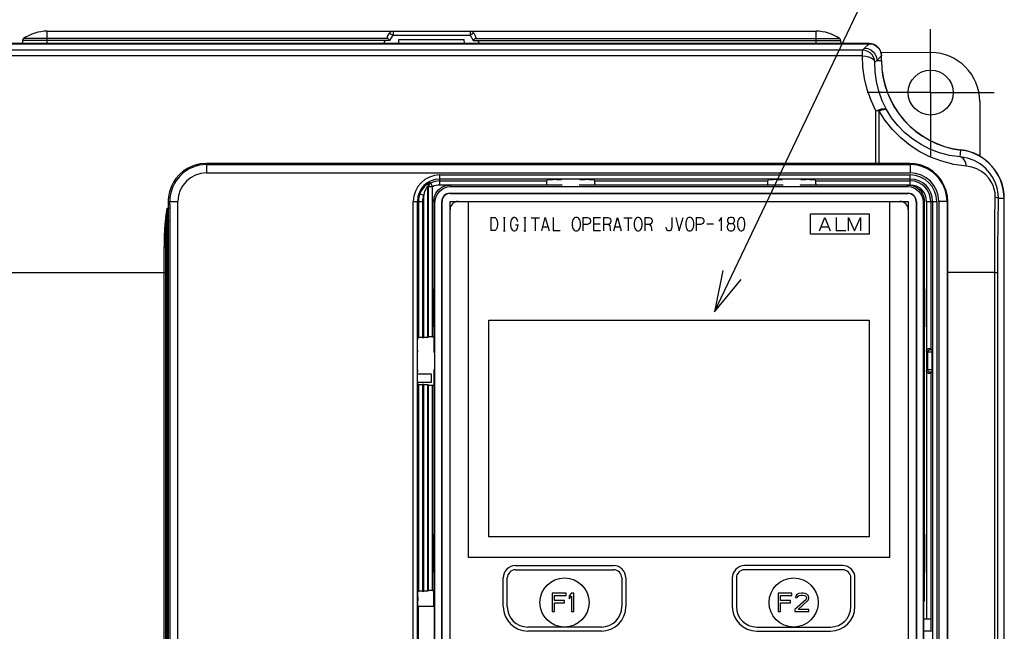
# Model space of a CAD drawing. Extents: x 29 to 410, y 33 to 287.
# Tile 13 of 32: x 64 to 112, y 215 to 244. Entities that reach past the tile are written whole.
import ezdxf

# ---------------------------------------------------------------- set-up
doc = ezdxf.new("R2010")
doc.units = 0
doc.header["$LTSCALE"] = 23.1
doc.linetypes.add('CENTER', pattern=[0.6, 0.375, -0.075, 0.075, -0.075])
doc.layers.get('0').update_dxf_attribs({"linetype": 'CONTINUOUS'})
for name, color, linetype in [('ALL_CURVE', 7, 'CONTINUOUS'), ('ALL_DIM', 7, 'CONTINUOUS'), ('ALL_NOTE', 7, 'CONTINUOUS'), ('DEFAULT_1', 7, 'CENTER')]:
    doc.layers.add(name, color=color, linetype=linetype)
doc.dimstyles.get("Standard").update_dxf_attribs({"dimtxt": 2.5, "dimasz": 2.5, "dimexe": 1.25, "dimexo": 0.625, "dimtad": 1, "dimcen": 2.5, "dimazin": 3, "dimtfac": 1, "dimtmove": 0, "dimatfit": 3})

# ---------------------------------------------------------------- blocks, each defined once
blk = doc.blocks.new('_OPEN')
at = {"color": 0, "linetype": 'BYBLOCK'}
for p, q in [((0, 0), (-1, 0.25)), ((-1, -0.25), (0, 0)), ((-1, 0), (0, 0))]:
    blk.add_line(p, q, dxfattribs=at)
blk = doc.blocks.new('*D8')
at = {"layer": 'ALL_DIM', "color": 2, "linetype": 'CONTINUOUS'}
for p, q in [((62.067, 243.337), (40.799, 243.337)), ((41.799, 243.337), (41.799, 191.337)), ((41.799, 139.337), (41.799, 191.337)), ((64.847, 139.337), (40.799, 139.337))]:
    blk.add_line(p, q, dxfattribs=at)
at = {"layer": 'ALL_DIM', "color": 2, "linetype": 'CONTINUOUS', "xscale": 2, "yscale": 2, "zscale": 2}
for p, rotation in [((41.799, 243.337), 90), ((41.799, 139.337), 270)]:
    blk.add_blockref('_OPEN', p, dxfattribs=dict(at, rotation=rotation))

msp = doc.modelspace()

# ---------------------------------------------------------------- linework, layer by layer
at = {"color": 7, "linetype": 'CONTINUOUS'}
for p, q in [((65.667, 243.337), (65.667, 243.937)), ((65.667, 243.937), (103.267, 243.937)), ((82.314, 243.672), (82.41, 243.837)), ((82.432, 243.48), (82.583, 243.741)), ((82.583, 243.937), (82.583, 243.741)), ((82.583, 243.741), (86.352, 243.741)), ((86.352, 243.937), (86.352, 243.741)), ((86.352, 243.741), (86.503, 243.48)), ((86.525, 243.837), (86.621, 243.672)), ((103.267, 243.337), (103.267, 243.937)), ((105.867, 243.337), (63.067, 243.337)), ((63.077, 243.327), (105.858, 243.327)), ((64.47, 243.48), (64.467, 243.337)), ((82.432, 243.48), (64.47, 243.48)), ((82.336, 243.576), (64.521, 243.576)), ((82.203, 243.48), (82.121, 243.337)), ((82.864, 243.337), (82.867, 243.537)), ((82.867, 243.537), (86.067, 243.537)), ((86.071, 243.337), (86.067, 243.537)), ((86.503, 243.48), (104.465, 243.48)), ((86.599, 243.576), (104.414, 243.576)), ((86.814, 243.337), (86.731, 243.48)), ((104.465, 243.48), (104.467, 243.337)), ((105.637, 243.106), (105.858, 243.327)), ((105.54, 243.008), (63.395, 243.008)), ((105.54, 242.726), (63.395, 242.726)), ((105.54, 242.726), (105.54, 243.008)), ((106.236, 242.507), (106.457, 242.727)), ((106.436, 242.916), (108.888, 242.895)), ((106.457, 242.507), (106.457, 242.727)), ((106.467, 242.507), (106.467, 242.737)), ((106.236, 242.507), (106.457, 242.507)), ((111.267, 240.495), (111.267, 237.83)), ((106.191, 237.476), (106.191, 240.044)), ((106.343, 237.476), (106.343, 240.036)), ((110.31, 237.801), (110.349, 238.127)), ((73.467, 237.476), (73.467, 237.017)), ((106.191, 237.476), (73.467, 237.476)), ((73.467, 237.417), (107.867, 237.417)), ((106.191, 237.476), (106.191, 237.417)), ((107.837, 237.477), (106.343, 237.476)), ((107.867, 237.417), (107.867, 237.017)), ((73.467, 237.017), (107.867, 237.017)), ((84.867, 236.421), (84.867, 236.914)), ((84.867, 236.914), (107.867, 236.914)), ((107.867, 236.421), (107.867, 236.914)), ((84.423, 236.517), (84.388, 236.534)), ((84.512, 236.338), (84.423, 236.517)), ((84.867, 236.714), (107.867, 236.714)), ((84.867, 236.621), (90.085, 236.621)), ((84.867, 236.421), (90.081, 236.421)), ((85.432, 236.353), (85.369, 236.416)), ((90.853, 236.416), (85.369, 236.416)), ((90.147, 236.683), (90.085, 236.621)), ((90.578, 236.687), (90.387, 236.687)), ((101.653, 236.416), (91.682, 236.416)), ((92.148, 236.687), (91.957, 236.687)), ((92.45, 236.621), (92.388, 236.683)), ((92.45, 236.621), (100.885, 236.621)), ((92.453, 236.482), (92.453, 236.416)), ((92.453, 236.421), (100.881, 236.421)), ((100.947, 236.683), (100.885, 236.621)), ((101.378, 236.687), (101.187, 236.687)), ((107.766, 236.416), (102.482, 236.416)), ((102.948, 236.687), (102.757, 236.687)), ((103.25, 236.621), (103.188, 236.683)), ((103.25, 236.621), (107.867, 236.621)), ((103.253, 236.482), (103.253, 236.416)), ((103.253, 236.421), (107.867, 236.421)), ((107.766, 236.416), (107.703, 236.353)), ((83.894, 235.987), (84.08, 235.916)), ((84.08, 228.965), (84.08, 235.916)), ((84.28, 228.968), (84.28, 236.357)), ((84.312, 229), (84.312, 236.338)), ((84.512, 236.338), (84.312, 236.338)), ((84.512, 229.003), (84.512, 236.338)), ((85.367, 236.017), (85.367, 236.007)), ((85.367, 236.017), (107.767, 236.017)), ((85.367, 236.007), (107.767, 236.007)), ((85.432, 236.353), (107.703, 236.353)), ((107.767, 236.007), (107.767, 236.017)), ((71.587, 235.603), (71.587, 235.465)), ((71.587, 235.465), (71.588, 235.29)), ((71.667, 235.479), (71.667, 235.617)), ((71.667, 235.617), (72.067, 235.617)), ((72.067, 187.937), (72.067, 235.617)), ((83.571, 200.321), (83.571, 235.617)), ((83.571, 235.617), (84.026, 235.617)), ((83.771, 200.321), (83.771, 235.617)), ((83.826, 235.617), (83.826, 228.961)), ((84.026, 235.617), (84.026, 228.965)), ((84.569, 235.616), (84.569, 228.231)), ((84.569, 235.616), (84.632, 235.553)), ((84.632, 201.281), (84.632, 235.553)), ((84.967, 201.217), (84.967, 235.617)), ((84.978, 235.617), (84.967, 235.617)), ((84.978, 201.217), (84.978, 235.617)), ((85.367, 201.217), (85.367, 235.617)), ((85.367, 235.617), (107.767, 235.617)), ((86.267, 218.217), (86.267, 235.617)), ((106.867, 218.217), (106.867, 235.617)), ((107.767, 235.617), (107.767, 201.217)), ((108.157, 235.617), (108.157, 201.217)), ((108.167, 235.617), (108.157, 235.617)), ((108.167, 235.617), (108.167, 201.217)), ((108.503, 235.553), (108.566, 235.616)), ((108.503, 235.553), (108.503, 201.281)), ((108.566, 216.094), (108.566, 235.616)), ((108.671, 235.617), (108.671, 228.326)), ((108.671, 235.617), (109.164, 235.617)), ((108.871, 235.617), (108.871, 228.414)), ((108.964, 235.617), (108.964, 213.728)), ((109.164, 235.617), (109.164, 213.727)), ((109.267, 235.617), (109.267, 213.719)), ((109.667, 235.617), (109.267, 235.617)), ((109.667, 235.617), (109.667, 213.407)), ((109.704, 213.329), (109.704, 235.605)), ((112.457, 235.754), (112.177, 235.754)), ((112.457, 211.337), (112.457, 235.754)), ((112.467, 146.937), (112.467, 235.754)), ((71.547, 187.937), (71.547, 235.29)), ((71.547, 235.29), (71.588, 235.29)), ((102.987, 234.017), (102.987, 235.017)), ((102.987, 235.017), (105.867, 235.017)), ((105.867, 235.017), (105.867, 234.017)), ((71.495, 234.659), (71.547, 234.659)), ((71.547, 234.659), (71.594, 234.659)), ((71.594, 234.659), (71.594, 187.937)), ((71.594, 234.659), (71.673, 234.659)), ((71.673, 234.659), (71.673, 187.937)), ((105.867, 234.017), (102.987, 234.017)), ((71.387, 187.937), (71.387, 233.404)), ((71.467, 187.937), (71.467, 233.399)), ((62.389, 232.137), (71.467, 232.137)), ((109.704, 232.137), (109.667, 232.137)), ((111.999, 232.137), (109.704, 232.137)), ((111.999, 209.827), (111.999, 232.137)), ((111.999, 232.137), (112.154, 232.137)), ((112.154, 187.937), (112.154, 232.137)), ((84.574, 229.483), (84.574, 231.352)), ((84.574, 231.352), (84.592, 231.35)), ((84.592, 229.484), (84.592, 231.351)), ((108.542, 231.35), (108.561, 231.352)), ((108.542, 229.484), (108.542, 231.35)), ((108.561, 231.352), (108.561, 229.483)), ((87.267, 219.217), (87.267, 229.817)), ((87.267, 229.817), (105.867, 229.817)), ((105.867, 229.817), (105.867, 219.217)), ((84.592, 229.484), (84.574, 229.483)), ((108.561, 229.483), (108.542, 229.484)), ((83.785, 228.509), (83.785, 228.685)), ((83.789, 228.925), (83.826, 228.961)), ((84.026, 228.965), (84.08, 228.965)), ((84.312, 229), (84.28, 228.968)), ((84.512, 229.003), (84.569, 229.003)), ((108.667, 228.297), (108.667, 227.337)), ((108.714, 228.25), (108.667, 228.297)), ((108.714, 228.25), (108.714, 227.384)), ((108.834, 228.37), (108.788, 228.416)), ((108.871, 228.414), (108.92, 228.365)), ((108.923, 228.243), (108.923, 227.392)), ((84.569, 227.404), (84.569, 216.576)), ((108.714, 227.384), (108.667, 227.337)), ((108.671, 227.309), (108.671, 215.203)), ((108.834, 227.264), (108.788, 227.218)), ((108.871, 227.221), (108.92, 227.269)), ((108.871, 227.221), (108.871, 215.2)), ((84.467, 227.177), (83.785, 227.177)), ((83.785, 226.949), (83.785, 227.125)), ((83.786, 226.777), (84.467, 226.777)), ((84.467, 226.777), (84.467, 227.177)), ((83.826, 226.673), (83.789, 226.709)), ((83.826, 226.673), (83.826, 216.561)), ((84.026, 226.67), (84.026, 216.565)), ((84.08, 226.67), (84.026, 226.67)), ((84.08, 216.565), (84.08, 226.67)), ((84.28, 216.568), (84.28, 226.666)), ((84.312, 226.635), (84.28, 226.666)), ((84.312, 216.6), (84.312, 226.635)), ((84.512, 216.603), (84.512, 226.631)), ((84.512, 226.631), (84.569, 226.631)), ((84.574, 217.483), (84.574, 219.352)), ((84.574, 219.352), (84.592, 219.35)), ((84.592, 217.484), (84.592, 219.351)), ((105.867, 219.217), (87.267, 219.217)), ((108.542, 219.35), (108.561, 219.352)), ((108.542, 217.484), (108.542, 219.35)), ((108.561, 219.352), (108.561, 217.483)), ((106.867, 218.217), (86.267, 218.217)), ((84.592, 217.484), (84.574, 217.483)), ((108.561, 217.483), (108.542, 217.484)), ((83.792, 216.292), (83.792, 216.095)), ((83.826, 216.561), (83.796, 216.532)), ((84.026, 216.565), (84.08, 216.565)), ((84.312, 216.6), (84.28, 216.568)), ((84.512, 216.603), (84.569, 216.603)), ((84.567, 216.337), (84.579, 216.349)), ((84.579, 216.349), (84.567, 216.337)), ((84.567, 216.337), (84.567, 215.833)), ((84.576, 216.328), (84.567, 216.337)), ((84.579, 216.576), (84.569, 216.576)), ((84.579, 216.565), (84.574, 216.571)), ((84.575, 216.345), (84.575, 216.57)), ((84.576, 216.328), (84.579, 216.331)), ((84.576, 216.328), (84.576, 215.833)), ((84.579, 216.037), (84.579, 216.576)), ((83.796, 215.855), (83.816, 215.835)), ((83.816, 215.835), (83.816, 213)), ((83.816, 215.835), (84.599, 215.833)), ((84.599, 216.017), (84.579, 216.037)), ((84.599, 216.017), (84.599, 212.817)), ((108.566, 216.094), (108.514, 216.043)), ((108.514, 216.043), (108.514, 201.592)), ((108.671, 215.203), (108.514, 215.203)), ((108.871, 215.2), (108.86, 215.201)), ((108.894, 215.177), (108.871, 215.2)), ((108.894, 214.617), (108.894, 215.177)), ((108.894, 214.617), (108.514, 214.617)), ((108.894, 214.617), (108.915, 214.596))]:
    msp.add_line(p, q, dxfattribs=at)
for points in [[(82.336, 243.576), (82.312, 243.604), (82.304, 243.637), (82.314, 243.672)], [(82.41, 243.837), (82.418, 243.833), (82.443, 243.82), (82.481, 243.799), (82.53, 243.771), (82.583, 243.741)], [(86.525, 243.837), (86.516, 243.833), (86.492, 243.82), (86.453, 243.799), (86.405, 243.771), (86.352, 243.741)], [(86.621, 243.672), (86.631, 243.637), (86.623, 243.604), (86.599, 243.576)], [(82.432, 243.48), (82.398, 243.517), (82.365, 243.55), (82.336, 243.576)], [(86.599, 243.576), (86.57, 243.55), (86.537, 243.517), (86.503, 243.48)], [(105.54, 243.008), (105.588, 243.057), (105.637, 243.106)], [(105.637, 243.106), (105.792, 243.085), (105.936, 243.025), (106.06, 242.93), (106.155, 242.806), (106.215, 242.661), (106.236, 242.507)], [(105.858, 243.327), (105.991, 243.312), (106.118, 243.267), (106.231, 243.196), (106.326, 243.101), (106.398, 242.988), (106.442, 242.861), (106.457, 242.727)], [(106.139, 242.419), (106.121, 242.55), (106.075, 242.675), (106.004, 242.786), (105.909, 242.879), (105.796, 242.949), (105.671, 242.993), (105.54, 243.008)], [(106.191, 240.044), (105.954, 240.547), (105.766, 241.08), (105.633, 241.632), (105.558, 242.187), (105.54, 242.726)], [(105.54, 242.726), (105.69, 242.714), (105.83, 242.683), (105.952, 242.635), (106.048, 242.572), (106.111, 242.498), (106.139, 242.419)], [(106.139, 242.419), (106.171, 242.449), (106.204, 242.478), (106.236, 242.507)], [(106.71, 240.106), (106.5, 240.541), (106.335, 241), (106.218, 241.477), (106.153, 241.955), (106.139, 242.419)], [(106.191, 240.044), (106.331, 240.1), (106.461, 240.137), (106.572, 240.15), (106.657, 240.14), (106.71, 240.106)], [(106.343, 240.036), (106.268, 240.042), (106.191, 240.044)], [(106.343, 240.036), (106.474, 240.086), (106.584, 240.116), (106.665, 240.123), (106.71, 240.106)], [(110.612, 237.344), (109.996, 237.429), (109.41, 237.578), (108.858, 237.785), (108.342, 238.045), (107.86, 238.355), (107.407, 238.721), (106.995, 239.133), (106.639, 239.577), (106.343, 240.036)], [(110.31, 237.801), (109.791, 237.869), (109.296, 237.994), (108.831, 238.17), (108.395, 238.392), (107.988, 238.658), (107.606, 238.973), (107.259, 239.328), (106.958, 239.71), (106.71, 240.106)], [(73.467, 237.476), (73.154, 237.45), (72.85, 237.372), (72.567, 237.247), (72.323, 237.089), (72.126, 236.915), (71.97, 236.736), (71.851, 236.56), (71.762, 236.392), (71.698, 236.235), (71.652, 236.09), (71.621, 235.955), (71.601, 235.83), (71.591, 235.714), (71.587, 235.603)], [(106.343, 237.476), (106.268, 237.476), (106.191, 237.476)], [(106.343, 237.476), (106.348, 237.446), (106.355, 237.425), (106.364, 237.417)], [(109.704, 235.605), (109.683, 235.886), (109.62, 236.159), (109.518, 236.42), (109.376, 236.665), (109.194, 236.891), (108.973, 237.091), (108.712, 237.259), (108.415, 237.385), (108.104, 237.458), (107.837, 237.477)], [(107.837, 237.477), (107.843, 237.446), (107.854, 237.425), (107.867, 237.417)], [(112.177, 235.754), (112.163, 236.012), (112.117, 236.264), (112.037, 236.512), (111.921, 236.759), (111.761, 237.003), (111.552, 237.237), (111.294, 237.447), (110.996, 237.618), (110.664, 237.739), (110.31, 237.801)], [(110.612, 237.344), (110.587, 237.481), (110.54, 237.602), (110.476, 237.699), (110.398, 237.767), (110.31, 237.801)], [(112.023, 235.844), (112.013, 236.033), (111.978, 236.219), (111.918, 236.401), (111.83, 236.583), (111.708, 236.762), (111.549, 236.934), (111.354, 237.088), (111.128, 237.212), (110.878, 237.299), (110.612, 237.344)], [(84.388, 236.534), (84.376, 236.53), (84.345, 236.514), (84.293, 236.483), (84.222, 236.433), (84.137, 236.359), (84.049, 236.261), (83.965, 236.137), (83.894, 235.987)], [(84.388, 236.534), (84.331, 236.49), (84.293, 236.428), (84.28, 236.357)], [(84.423, 236.517), (84.364, 236.473), (84.326, 236.41), (84.312, 236.338)], [(84.569, 235.616), (84.596, 235.823), (84.676, 236.016), (84.803, 236.181), (84.969, 236.309), (85.162, 236.388), (85.369, 236.416)], [(90.085, 236.621), (90.084, 236.61), (90.083, 236.581), (90.082, 236.537), (90.082, 236.482), (90.081, 236.416)], [(90.147, 236.683), (90.16, 236.684), (90.194, 236.685), (90.247, 236.686), (90.314, 236.687), (90.387, 236.687)], [(90.578, 236.687), (90.651, 236.687), (90.717, 236.686), (90.77, 236.685), (90.805, 236.684), (90.818, 236.683)], [(91.717, 236.683), (91.73, 236.684), (91.764, 236.685), (91.817, 236.686), (91.884, 236.687), (91.957, 236.687)], [(92.148, 236.687), (92.221, 236.687), (92.287, 236.686), (92.34, 236.685), (92.375, 236.684), (92.388, 236.683)], [(92.453, 236.482), (92.453, 236.537), (92.452, 236.581), (92.451, 236.61), (92.45, 236.621)], [(100.885, 236.621), (100.884, 236.61), (100.883, 236.581), (100.882, 236.537), (100.882, 236.482), (100.881, 236.416)], [(100.947, 236.683), (100.96, 236.684), (100.994, 236.685), (101.047, 236.686), (101.114, 236.687), (101.187, 236.687)], [(101.378, 236.687), (101.451, 236.687), (101.517, 236.686), (101.57, 236.685), (101.605, 236.684), (101.618, 236.683)], [(102.517, 236.683), (102.53, 236.684), (102.564, 236.685), (102.617, 236.686), (102.684, 236.687), (102.757, 236.687)], [(102.948, 236.687), (103.021, 236.687), (103.087, 236.686), (103.14, 236.685), (103.175, 236.684), (103.188, 236.683)], [(103.253, 236.482), (103.253, 236.537), (103.252, 236.581), (103.251, 236.61), (103.25, 236.621)], [(107.766, 236.416), (107.973, 236.388), (108.166, 236.309), (108.332, 236.181), (108.459, 236.016), (108.539, 235.823), (108.566, 235.616)], [(84.28, 236.357), (84.276, 236.354), (84.263, 236.341), (84.242, 236.316), (84.213, 236.276), (84.179, 236.217), (84.143, 236.137), (84.109, 236.037), (84.08, 235.916)], [(84.312, 236.338), (84.301, 236.344), (84.291, 236.351), (84.28, 236.357)], [(84.632, 235.553), (84.659, 235.761), (84.739, 235.953), (84.866, 236.119), (85.031, 236.246), (85.224, 236.326), (85.432, 236.353)], [(107.703, 236.353), (107.911, 236.326), (108.104, 236.246), (108.269, 236.119), (108.396, 235.953), (108.476, 235.761), (108.503, 235.553)], [(71.587, 235.603), (71.618, 235.604), (71.644, 235.607), (71.661, 235.612), (71.667, 235.617)], [(71.587, 235.465), (71.618, 235.466), (71.644, 235.469), (71.661, 235.474), (71.667, 235.479)], [(71.667, 235.479), (71.668, 235.403), (71.668, 235.302)], [(109.704, 235.605), (109.684, 235.608), (109.672, 235.612), (109.667, 235.617)], [(111.999, 232.137), (112.002, 233.384), (112.01, 234.622), (112.023, 235.844)], [(112.023, 235.844), (112.102, 235.817), (112.155, 235.786), (112.177, 235.754)], [(112.154, 232.137), (112.157, 233.353), (112.164, 234.562), (112.177, 235.754)], [(71.467, 234.835), (71.505, 235.053), (71.547, 235.29)], [(71.547, 235.29), (71.526, 235.049), (71.507, 234.827)], [(71.588, 235.29), (71.618, 235.291), (71.643, 235.293), (71.661, 235.297), (71.668, 235.302)], [(71.588, 235.29), (71.589, 235.211), (71.591, 235.054)], [(71.591, 235.054), (71.592, 234.975), (71.593, 234.896), (71.594, 234.817), (71.594, 234.738), (71.594, 234.659)], [(71.668, 235.302), (71.669, 235.222), (71.671, 235.062)], [(71.671, 235.062), (71.671, 234.981), (71.672, 234.901), (71.673, 234.82), (71.673, 234.74), (71.673, 234.659)], [(71.442, 234.669), (71.406, 234.285), (71.391, 233.864), (71.387, 233.404)], [(71.467, 234.835), (71.454, 234.751), (71.442, 234.669)], [(71.495, 234.659), (71.479, 234.663), (71.461, 234.666), (71.442, 234.669)], [(71.467, 233.399), (71.469, 233.857), (71.477, 234.277), (71.495, 234.659)], [(71.507, 234.827), (71.501, 234.741), (71.495, 234.659)], [(71.387, 233.404), (71.418, 233.404), (71.444, 233.402), (71.461, 233.401), (71.467, 233.399)], [(83.785, 228.685), (83.785, 228.758), (83.786, 228.825), (83.787, 228.878), (83.788, 228.912), (83.789, 228.925)], [(84.026, 228.965), (83.964, 228.965), (83.909, 228.964), (83.865, 228.963), (83.836, 228.962), (83.826, 228.961)], [(84.28, 228.968), (84.27, 228.967), (84.241, 228.966), (84.197, 228.965), (84.142, 228.965), (84.08, 228.965)], [(84.512, 229.003), (84.451, 229.003), (84.396, 229.003), (84.351, 229.002), (84.323, 229.001), (84.312, 229)], [(83.789, 228.269), (83.788, 228.282), (83.787, 228.316), (83.786, 228.369), (83.785, 228.435), (83.785, 228.509)], [(108.667, 228.297), (108.668, 228.312), (108.671, 228.326)], [(108.788, 228.416), (108.749, 228.411), (108.714, 228.392), (108.687, 228.363), (108.671, 228.326)], [(108.714, 228.25), (108.723, 228.296), (108.749, 228.335), (108.788, 228.361), (108.834, 228.37)], [(108.923, 228.243), (108.836, 228.244), (108.771, 228.246), (108.73, 228.248), (108.714, 228.25)], [(108.871, 228.414), (108.86, 228.415), (108.832, 228.416), (108.788, 228.416)], [(108.92, 228.365), (108.874, 228.367), (108.845, 228.369), (108.834, 228.37)], [(108.92, 228.365), (108.921, 228.361), (108.921, 228.35), (108.922, 228.331), (108.923, 228.306), (108.923, 228.275), (108.923, 228.243)], [(83.785, 227.125), (83.785, 227.199), (83.786, 227.265), (83.787, 227.318), (83.788, 227.353), (83.789, 227.365)], [(108.671, 227.309), (108.668, 227.323), (108.667, 227.337)], [(108.671, 227.309), (108.687, 227.272), (108.714, 227.242), (108.75, 227.224), (108.788, 227.218)], [(108.923, 227.392), (108.855, 227.39), (108.795, 227.389), (108.751, 227.387), (108.724, 227.385), (108.714, 227.384)], [(108.834, 227.264), (108.788, 227.273), (108.749, 227.299), (108.723, 227.338), (108.714, 227.384)], [(108.788, 227.218), (108.832, 227.219), (108.86, 227.22), (108.871, 227.221)], [(108.92, 227.269), (108.873, 227.268), (108.844, 227.266), (108.834, 227.264)], [(108.923, 227.392), (108.923, 227.359), (108.923, 227.329), (108.922, 227.303), (108.921, 227.285), (108.921, 227.274), (108.92, 227.269)], [(83.789, 226.709), (83.788, 226.722), (83.787, 226.757), (83.786, 226.81), (83.785, 226.876), (83.785, 226.949)], [(83.826, 226.673), (83.836, 226.672), (83.865, 226.671), (83.909, 226.67), (83.964, 226.67), (84.026, 226.67)], [(84.08, 226.67), (84.142, 226.669), (84.197, 226.669), (84.241, 226.668), (84.27, 226.667), (84.28, 226.666)], [(84.312, 226.635), (84.323, 226.633), (84.351, 226.633), (84.396, 226.632), (84.451, 226.631), (84.512, 226.631)], [(83.792, 216.292), (83.792, 216.365), (83.793, 216.432), (83.794, 216.485), (83.795, 216.519), (83.796, 216.532)], [(84.026, 216.565), (83.964, 216.565), (83.909, 216.564), (83.865, 216.563), (83.836, 216.562), (83.826, 216.561)], [(84.28, 216.568), (84.27, 216.567), (84.241, 216.566), (84.197, 216.565), (84.142, 216.565), (84.08, 216.565)], [(84.512, 216.603), (84.451, 216.603), (84.396, 216.603), (84.351, 216.602), (84.323, 216.601), (84.312, 216.6)], [(83.796, 215.855), (83.795, 215.868), (83.794, 215.902), (83.793, 215.955), (83.792, 216.022), (83.792, 216.095)], [(108.86, 215.201), (108.831, 215.202), (108.787, 215.203), (108.732, 215.203), (108.671, 215.203)]]:
    msp.add_lwpolyline(points, dxfattribs=at)
for centre, radius in [((108.867, 240.937), 1.1), ((90.967, 216.017), 1.2), ((102.167, 216.017), 1.2)]:
    msp.add_circle(centre, radius, dxfattribs=at)
for centre, radius, start, end in [((65.667, 241.937), 2, 90, 124.9704), ((82.583, 243.737), 0.2, 90, 150), ((86.352, 243.737), 0.2, 30, 90), ((103.267, 241.937), 2, 55.0296, 90), ((64.59, 243.478), 0.12, 124.9704, 179), ((104.345, 243.478), 0.12, 1, 55.0296), ((105.867, 242.737), 0.6, 0, 90), ((108.867, 240.495), 2.4, 0.011, 89.5003), ((110.867, 242.507), 4.41, 180, 263.2437), ((110.867, 242.507), 4.4, 180, 263.2437), ((110.067, 235.754), 2.39, 0, 83.2437), ((110.067, 235.754), 2.4, 0, 83.2437), ((73.467, 235.617), 1.8, 89.997, 180), ((107.867, 235.617), 1.8, 359.9975, 90), ((73.467, 235.617), 1.4, 90, 180), ((84.867, 235.617), 1.296, 90, 180), ((107.867, 235.617), 1.4, 0, 90), ((107.867, 235.617), 1.296, 0, 90), ((84.867, 235.617), 1.096, 90, 180), ((84.867, 235.617), 1.003, 90, 116.2579), ((84.867, 235.617), 0.803, 90, 116.2579), ((102.867, 236.537), 0.4, 195.6122, 197.7619), ((107.867, 235.617), 1.096, 0, 90), ((107.867, 235.617), 1.003, 0, 90), ((107.867, 235.617), 0.803, 0, 90), ((84.867, 235.617), 1.042, 159.1898, 180), ((84.867, 235.617), 0.842, 159.1898, 180), ((85.367, 235.617), 0.4, 90, 180), ((85.367, 235.617), 0.39, 90, 180), ((107.767, 235.617), 0.4, 0, 90), ((107.767, 235.617), 0.39, 0, 90), ((85.767, 235.217), 0.4, 90, 180), ((107.367, 235.217), 0.4, 0, 90)]:
    msp.add_arc(centre, radius, start, end, dxfattribs=at)
at = {"layer": 'ALL_CURVE', "linetype": 'CONTINUOUS'}
for p, q in [((87.362, 234.832), (87.362, 234.202)), ((87.362, 234.832), (87.567, 234.832)), ((87.567, 234.832), (87.63, 234.787)), ((87.63, 234.787), (87.677, 234.675)), ((87.677, 234.675), (87.693, 234.562)), ((87.693, 234.472), (87.677, 234.337)), ((87.693, 234.562), (87.693, 234.472)), ((87.976, 234.832), (88.071, 234.832)), ((88.023, 234.832), (88.023, 234.18)), ((88.338, 234.675), (88.323, 234.562)), ((88.323, 234.562), (88.323, 234.45)), ((88.323, 234.45), (88.338, 234.337)), ((88.37, 234.742), (88.338, 234.675)), ((88.401, 234.787), (88.37, 234.742)), ((88.48, 234.832), (88.401, 234.787)), ((88.543, 234.832), (88.48, 234.832)), ((88.59, 234.81), (88.543, 234.832)), ((88.575, 234.472), (88.716, 234.472)), ((88.622, 234.787), (88.59, 234.81)), ((88.653, 234.742), (88.622, 234.787)), ((88.669, 234.697), (88.653, 234.742)), ((88.685, 234.63), (88.669, 234.697)), ((88.685, 234.405), (88.685, 234.472)), ((88.984, 234.832), (89.079, 234.832)), ((89.031, 234.832), (89.031, 234.18)), ((89.331, 234.81), (89.74, 234.81)), ((89.535, 234.81), (89.535, 234.18)), ((89.85, 234.18), (90.024, 234.832)), ((90.024, 234.832), (90.213, 234.18)), ((90.417, 234.832), (90.417, 234.202)), ((91.362, 234.675), (91.347, 234.562)), ((91.347, 234.562), (91.347, 234.45)), ((91.347, 234.45), (91.362, 234.337)), ((91.394, 234.742), (91.362, 234.675)), ((91.425, 234.787), (91.394, 234.742)), ((91.457, 234.81), (91.425, 234.787)), ((91.504, 234.832), (91.457, 234.81)), ((91.583, 234.832), (91.504, 234.832)), ((91.63, 234.81), (91.583, 234.832)), ((91.662, 234.787), (91.63, 234.81)), ((91.693, 234.742), (91.662, 234.787)), ((91.725, 234.675), (91.693, 234.742)), ((91.74, 234.562), (91.725, 234.675)), ((91.725, 234.337), (91.74, 234.45)), ((91.74, 234.45), (91.74, 234.562)), ((91.866, 234.832), (91.866, 234.18)), ((91.866, 234.832), (92.087, 234.832)), ((92.087, 234.495), (91.866, 234.495)), ((92.087, 234.832), (92.15, 234.81)), ((92.15, 234.517), (92.087, 234.495)), ((92.15, 234.81), (92.181, 234.787)), ((92.181, 234.54), (92.15, 234.517)), ((92.181, 234.787), (92.213, 234.742)), ((92.213, 234.585), (92.181, 234.54)), ((92.213, 234.742), (92.229, 234.697)), ((92.229, 234.63), (92.213, 234.585)), ((92.229, 234.697), (92.229, 234.63)), ((92.386, 234.832), (92.386, 234.202)), ((92.386, 234.832), (92.733, 234.832)), ((92.386, 234.517), (92.701, 234.517)), ((92.874, 234.832), (92.874, 234.18)), ((92.874, 234.832), (93.095, 234.832)), ((93.095, 234.495), (92.874, 234.495)), ((93.095, 234.832), (93.158, 234.81)), ((93.158, 234.517), (93.095, 234.495)), ((93.095, 234.495), (93.142, 234.472)), ((93.142, 234.472), (93.174, 234.427)), ((93.158, 234.81), (93.189, 234.787)), ((93.189, 234.54), (93.158, 234.517)), ((93.189, 234.787), (93.221, 234.742)), ((93.221, 234.585), (93.189, 234.54)), ((93.221, 234.742), (93.237, 234.697)), ((93.237, 234.63), (93.221, 234.585)), ((93.237, 234.697), (93.237, 234.63)), ((93.378, 234.18), (93.552, 234.832)), ((93.552, 234.832), (93.741, 234.18)), ((93.867, 234.81), (94.276, 234.81)), ((94.071, 234.81), (94.071, 234.18)), ((94.386, 234.675), (94.371, 234.562)), ((94.371, 234.562), (94.371, 234.45)), ((94.371, 234.45), (94.386, 234.337)), ((94.418, 234.742), (94.386, 234.675)), ((94.449, 234.787), (94.418, 234.742)), ((94.481, 234.81), (94.449, 234.787)), ((94.528, 234.832), (94.481, 234.81)), ((94.607, 234.832), (94.528, 234.832)), ((94.654, 234.81), (94.607, 234.832)), ((94.686, 234.787), (94.654, 234.81)), ((94.717, 234.742), (94.686, 234.787)), ((94.749, 234.675), (94.717, 234.742)), ((94.764, 234.562), (94.749, 234.675)), ((94.749, 234.337), (94.764, 234.45)), ((94.764, 234.45), (94.764, 234.562)), ((94.89, 234.832), (94.89, 234.18)), ((94.89, 234.832), (95.111, 234.832)), ((95.111, 234.495), (94.89, 234.495)), ((95.111, 234.832), (95.174, 234.81)), ((95.174, 234.517), (95.111, 234.495)), ((95.111, 234.495), (95.158, 234.472)), ((95.158, 234.472), (95.19, 234.427)), ((95.174, 234.81), (95.205, 234.787)), ((95.205, 234.54), (95.174, 234.517)), ((95.205, 234.787), (95.237, 234.742)), ((95.237, 234.585), (95.205, 234.54)), ((95.237, 234.742), (95.253, 234.697)), ((95.253, 234.63), (95.237, 234.585)), ((95.253, 234.697), (95.253, 234.63)), ((96.213, 234.832), (96.213, 234.382)), ((96.402, 234.832), (96.576, 234.18)), ((96.576, 234.18), (96.765, 234.832)), ((96.906, 234.675), (96.891, 234.562)), ((96.891, 234.562), (96.891, 234.45)), ((96.891, 234.45), (96.906, 234.337)), ((96.938, 234.742), (96.906, 234.675)), ((96.969, 234.787), (96.938, 234.742)), ((97.001, 234.81), (96.969, 234.787)), ((97.048, 234.832), (97.001, 234.81)), ((97.127, 234.832), (97.048, 234.832)), ((97.174, 234.81), (97.127, 234.832)), ((97.206, 234.787), (97.174, 234.81)), ((97.237, 234.742), (97.206, 234.787)), ((97.269, 234.675), (97.237, 234.742)), ((97.284, 234.562), (97.269, 234.675)), ((97.269, 234.337), (97.284, 234.45)), ((97.284, 234.45), (97.284, 234.562)), ((97.41, 234.832), (97.41, 234.18)), ((97.41, 234.832), (97.631, 234.832)), ((97.631, 234.495), (97.41, 234.495)), ((97.631, 234.832), (97.694, 234.81)), ((97.694, 234.517), (97.631, 234.495)), ((97.694, 234.81), (97.725, 234.787)), ((97.725, 234.54), (97.694, 234.517)), ((97.725, 234.787), (97.757, 234.742)), ((97.757, 234.585), (97.725, 234.54)), ((97.757, 234.742), (97.773, 234.697)), ((97.773, 234.63), (97.757, 234.585)), ((97.773, 234.697), (97.773, 234.63)), ((97.93, 234.517), (98.245, 234.517)), ((98.639, 234.832), (98.513, 234.652)), ((98.639, 234.18), (98.639, 234.832)), ((98.954, 234.472), (98.922, 234.405)), ((98.954, 234.765), (98.938, 234.72)), ((98.938, 234.72), (98.938, 234.652)), ((98.938, 234.652), (98.954, 234.607)), ((98.985, 234.81), (98.954, 234.765)), ((98.954, 234.607), (98.985, 234.562)), ((99.001, 234.517), (98.954, 234.472)), ((99.064, 234.832), (98.985, 234.81)), ((98.985, 234.562), (99.048, 234.54)), ((99.048, 234.54), (99.001, 234.517)), ((99.048, 234.54), (99.159, 234.54)), ((99.143, 234.832), (99.064, 234.832)), ((99.222, 234.81), (99.143, 234.832)), ((99.159, 234.54), (99.222, 234.562)), ((99.206, 234.517), (99.159, 234.54)), ((99.253, 234.472), (99.206, 234.517)), ((99.253, 234.765), (99.222, 234.81)), ((99.222, 234.562), (99.269, 234.652)), ((99.269, 234.72), (99.253, 234.765)), ((99.285, 234.405), (99.253, 234.472)), ((99.269, 234.652), (99.269, 234.72)), ((99.442, 234.675), (99.426, 234.562)), ((99.426, 234.562), (99.426, 234.45)), ((99.426, 234.45), (99.442, 234.337)), ((99.474, 234.742), (99.442, 234.675)), ((99.505, 234.787), (99.474, 234.742)), ((99.537, 234.81), (99.505, 234.787)), ((99.584, 234.832), (99.537, 234.81)), ((99.631, 234.832), (99.584, 234.832)), ((99.678, 234.81), (99.631, 234.832)), ((99.71, 234.787), (99.678, 234.81)), ((99.741, 234.742), (99.71, 234.787)), ((99.773, 234.675), (99.741, 234.742)), ((99.789, 234.562), (99.773, 234.675)), ((99.773, 234.337), (99.789, 234.45)), ((99.789, 234.45), (99.789, 234.562)), ((103.437, 234.18), (103.685, 234.832)), ((103.685, 234.832), (103.955, 234.18)), ((104.247, 234.832), (104.247, 234.202)), ((104.855, 234.18), (104.855, 234.832)), ((104.855, 234.832), (105.147, 234.18)), ((105.147, 234.18), (105.44, 234.832)), ((105.44, 234.832), (105.44, 234.18)), ((87.567, 234.202), (87.362, 234.202)), ((87.63, 234.247), (87.567, 234.202)), ((87.677, 234.337), (87.63, 234.247)), ((87.976, 234.18), (88.071, 234.18)), ((88.338, 234.337), (88.37, 234.27)), ((88.37, 234.27), (88.401, 234.225)), ((88.401, 234.225), (88.433, 234.202)), ((88.433, 234.202), (88.48, 234.18)), ((88.48, 234.18), (88.543, 234.18)), ((88.543, 234.18), (88.59, 234.202)), ((88.59, 234.202), (88.622, 234.225)), ((88.622, 234.225), (88.653, 234.27)), ((88.653, 234.27), (88.669, 234.315)), ((88.669, 234.315), (88.685, 234.405)), ((88.984, 234.18), (89.079, 234.18)), ((89.913, 234.382), (90.15, 234.382)), ((90.417, 234.202), (90.748, 234.202)), ((91.362, 234.337), (91.394, 234.27)), ((91.394, 234.27), (91.425, 234.225)), ((91.425, 234.225), (91.457, 234.202)), ((91.457, 234.202), (91.504, 234.18)), ((91.504, 234.18), (91.583, 234.18)), ((91.583, 234.18), (91.63, 234.202)), ((91.63, 234.202), (91.662, 234.225)), ((91.662, 234.225), (91.693, 234.27)), ((91.693, 234.27), (91.725, 234.337)), ((92.386, 234.202), (92.733, 234.202)), ((93.174, 234.427), (93.189, 234.382)), ((93.189, 234.382), (93.205, 234.315)), ((93.205, 234.315), (93.205, 234.247)), ((93.205, 234.247), (93.221, 234.202)), ((93.221, 234.202), (93.237, 234.18)), ((93.441, 234.382), (93.678, 234.382)), ((94.386, 234.337), (94.418, 234.27)), ((94.418, 234.27), (94.449, 234.225)), ((94.449, 234.225), (94.481, 234.202)), ((94.481, 234.202), (94.528, 234.18)), ((94.528, 234.18), (94.607, 234.18)), ((94.607, 234.18), (94.654, 234.202)), ((94.654, 234.202), (94.686, 234.225)), ((94.686, 234.225), (94.717, 234.27)), ((94.717, 234.27), (94.749, 234.337)), ((95.19, 234.427), (95.205, 234.382)), ((95.205, 234.382), (95.221, 234.315)), ((95.221, 234.315), (95.221, 234.247)), ((95.221, 234.247), (95.237, 234.202)), ((95.237, 234.202), (95.253, 234.18)), ((95.946, 234.292), (95.93, 234.36)), ((95.961, 234.247), (95.946, 234.292)), ((95.993, 234.202), (95.961, 234.247)), ((96.04, 234.18), (95.993, 234.202)), ((96.119, 234.18), (96.04, 234.18)), ((96.15, 234.202), (96.119, 234.18)), ((96.182, 234.247), (96.15, 234.202)), ((96.198, 234.292), (96.182, 234.247)), ((96.213, 234.382), (96.198, 234.292)), ((96.906, 234.337), (96.938, 234.27)), ((96.938, 234.27), (96.969, 234.225)), ((96.969, 234.225), (97.001, 234.202)), ((97.001, 234.202), (97.048, 234.18)), ((97.048, 234.18), (97.127, 234.18)), ((97.127, 234.18), (97.174, 234.202)), ((97.174, 234.202), (97.206, 234.225)), ((97.206, 234.225), (97.237, 234.27)), ((97.237, 234.27), (97.269, 234.337)), ((98.922, 234.405), (98.922, 234.337)), ((98.922, 234.337), (98.938, 234.27)), ((98.938, 234.27), (98.97, 234.225)), ((98.97, 234.225), (99.001, 234.202)), ((99.001, 234.202), (99.064, 234.18)), ((99.064, 234.18), (99.143, 234.18)), ((99.143, 234.18), (99.206, 234.202)), ((99.206, 234.202), (99.237, 234.225)), ((99.237, 234.225), (99.269, 234.27)), ((99.269, 234.27), (99.285, 234.337)), ((99.285, 234.337), (99.285, 234.405)), ((99.442, 234.337), (99.474, 234.27)), ((99.474, 234.27), (99.505, 234.225)), ((99.505, 234.225), (99.537, 234.202)), ((99.537, 234.202), (99.584, 234.18)), ((99.584, 234.18), (99.631, 234.18)), ((99.631, 234.18), (99.678, 234.202)), ((99.678, 234.202), (99.71, 234.225)), ((99.71, 234.225), (99.741, 234.27)), ((99.741, 234.27), (99.773, 234.337)), ((103.527, 234.382), (103.865, 234.382)), ((104.247, 234.202), (104.72, 234.202)), ((88.567, 217.817), (93.367, 217.817)), ((88.567, 217.617), (93.367, 217.617)), ((104.567, 217.817), (99.767, 217.817)), ((104.567, 217.617), (99.767, 217.617)), ((87.967, 215.817), (87.967, 217.217)), ((88.167, 215.817), (88.167, 217.217)), ((93.767, 217.217), (93.767, 215.817)), ((93.967, 217.217), (93.967, 215.817)), ((99.167, 217.217), (99.167, 215.817)), ((99.367, 217.217), (99.367, 215.817)), ((104.967, 215.817), (104.967, 217.217)), ((105.167, 215.817), (105.167, 217.217)), ((90.367, 216.477), (90.367, 215.577)), ((91.042, 216.477), (90.367, 216.477)), ((90.48, 216.113), (90.48, 216.362)), ((90.48, 216.362), (91.042, 216.362)), ((91.042, 216.362), (91.042, 216.477)), ((91.305, 216.477), (91.192, 216.343)), ((91.192, 216.343), (91.192, 216.19)), ((91.192, 216.19), (91.305, 216.324)), ((91.417, 216.477), (91.305, 216.477)), ((91.305, 216.324), (91.305, 215.577)), ((91.417, 215.577), (91.417, 216.477)), ((101.407, 216.477), (101.407, 215.577)), ((102.082, 216.477), (101.407, 216.477)), ((101.52, 216.113), (101.52, 216.362)), ((101.52, 216.362), (102.082, 216.362)), ((102.082, 216.362), (102.082, 216.477)), ((102.757, 216.152), (102.232, 215.673)), ((102.27, 216.343), (102.251, 216.267)), ((102.251, 216.267), (102.345, 216.267)), ((102.345, 216.42), (102.27, 216.343)), ((102.42, 216.458), (102.345, 216.42)), ((102.345, 216.267), (102.382, 216.324)), ((102.382, 216.324), (102.439, 216.362)), ((102.551, 216.477), (102.42, 216.458)), ((102.439, 216.362), (102.532, 216.381)), ((102.532, 216.381), (102.607, 216.381)), ((102.626, 216.477), (102.551, 216.477)), ((102.607, 216.381), (102.701, 216.362)), ((102.739, 216.458), (102.626, 216.477)), ((102.701, 216.362), (102.757, 216.324)), ((102.814, 216.42), (102.739, 216.458)), ((102.757, 216.324), (102.795, 216.267)), ((102.795, 216.228), (102.757, 216.152)), ((102.795, 216.267), (102.795, 216.228)), ((102.889, 216.343), (102.814, 216.42)), ((102.851, 216.094), (102.889, 216.152)), ((102.907, 216.267), (102.889, 216.343)), ((102.889, 216.152), (102.907, 216.228)), ((102.907, 216.228), (102.907, 216.267)), ((90.967, 216.113), (90.48, 216.113)), ((90.48, 215.577), (90.48, 215.998)), ((90.48, 215.998), (90.967, 215.998)), ((90.967, 215.998), (90.967, 216.113)), ((102.007, 216.113), (101.52, 216.113)), ((101.52, 215.577), (101.52, 215.998)), ((101.52, 215.998), (102.007, 215.998)), ((102.007, 215.998), (102.007, 216.113)), ((102.232, 215.673), (102.232, 215.577)), ((102.382, 215.673), (102.851, 216.094)), ((102.907, 215.673), (102.382, 215.673)), ((102.907, 215.577), (102.907, 215.673)), ((90.367, 215.577), (90.48, 215.577)), ((91.305, 215.577), (91.417, 215.577)), ((101.407, 215.577), (101.52, 215.577)), ((102.232, 215.577), (102.907, 215.577)), ((92.767, 214.817), (89.167, 214.817)), ((100.367, 214.817), (103.967, 214.817)), ((92.767, 214.617), (89.167, 214.617)), ((100.367, 214.617), (103.967, 214.617))]:
    msp.add_line(p, q, dxfattribs=at)
for centre, radius, start, end in [((88.567, 217.217), 0.6, 90, 180), ((88.567, 217.217), 0.4, 90, 180), ((93.367, 217.217), 0.6, 0, 90), ((93.367, 217.217), 0.4, 0, 90), ((99.767, 217.217), 0.6, 90, 180), ((99.767, 217.217), 0.4, 90, 180), ((104.567, 217.217), 0.6, 0, 90), ((104.567, 217.217), 0.4, 0, 90), ((89.167, 215.817), 1.2, 180, 270), ((89.167, 215.817), 1, 180, 270), ((92.767, 215.817), 1.2, 270, 360), ((92.767, 215.817), 1, 270, 360), ((100.367, 215.817), 1.2, 180, 270), ((100.367, 215.817), 1, 180, 270), ((103.967, 215.817), 1.2, 270, 360), ((103.967, 215.817), 1, 270, 360)]:
    msp.add_arc(centre, radius, start, end, dxfattribs=at)
at = {"layer": 'ALL_NOTE', "color": 2, "linetype": 'CONTINUOUS'}
msp.add_line((98.293, 230.217), (108.504, 251.664), dxfattribs=at)
msp.add_lwpolyline([(98.701, 232.238), (98.293, 230.217), (99.604, 231.808)], dxfattribs=at)
at = {"layer": 'DEFAULT_1', "color": 7, "linetype": 'CENTER'}
for q in [(108.867, 244.037), (105.767, 240.937), (108.867, 237.837), (111.967, 240.937)]:
    msp.add_line((108.867, 240.937), q, dxfattribs=at)

# ---------------------------------------------------------------- dimensions: what is measured, and where the dimension line sits
at = {"layer": 'ALL_DIM', "color": 2, "linetype": 'CONTINUOUS'}
dim = msp.add_linear_dim(base=(41.799, 139.337), p1=(62.067, 243.337), p2=(64.847, 139.337), angle=270, dimstyle='Standard', dxfattribs=at)
dim.commit()
dim.dimension.update_dxf_attribs({"geometry": '*D8', "text_midpoint": (41.099, 184.977), "dimtype": 128})

doc.saveas('drawing.dxf')
